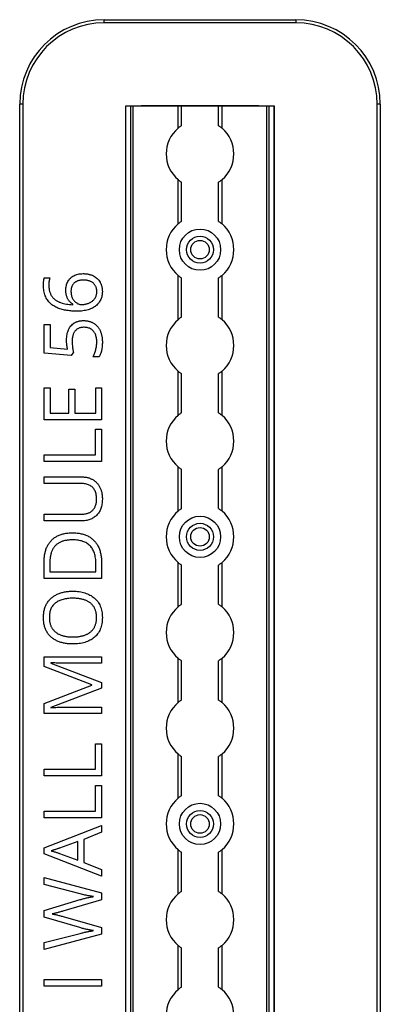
# Model space of a CAD drawing. Header units: millimetres. Extents: x -138 to 5612, y -1401 to 2631.
# Tile 21 of 116: x -138 to -32, y 809 to 1100. Entities that reach past the tile are written whole.
import ezdxf

# ---------------------------------------------------------------- set-up
doc = ezdxf.new("R2010")
doc.units = ezdxf.units.MM

msp = doc.modelspace()

# ---------------------------------------------------------------- linework, layer by layer
at = {"color": 7, "linetype": 'Continuous', "lineweight": 25}
for p, q in [((-113.14, 1099.16), (-113.14, 1100.06)), ((-113.14, 1100.06), (-56.54, 1100.06)), ((-56.54, 1099.16), (-113.14, 1099.16)), ((-56.54, 1100.06), (-56.54, 1099.16)), ((-138.14, 567.5), (-138.14, 1075.06)), ((-137.24, 1075.06), (-138.14, 1075.06)), ((-137.24, 1075.06), (-137.24, 567.5)), ((-106.84, 1074.51), (-106.84, 565.11)), ((-62.84, 1074.51), (-106.84, 1074.51)), ((-106.81, 565.11), (-106.81, 1074.51)), ((-105.28, 565.11), (-105.28, 1074.51)), ((-104.57, 565.11), (-104.57, 1074.51)), ((-67.74, 1074.56), (-101.94, 1074.56)), ((-91.34, 1067.96), (-91.34, 1074.51)), ((-90.34, 1068.71), (-90.34, 1074.51)), ((-79.34, 1068.71), (-79.34, 1074.51)), ((-78.34, 1067.96), (-78.34, 1074.51)), ((-65.12, 565.11), (-65.12, 1074.51)), ((-64.41, 565.11), (-64.41, 1074.51)), ((-62.87, 565.11), (-62.87, 1074.51)), ((-62.84, 565.11), (-62.84, 1074.51)), ((-32.44, 567.5), (-32.44, 1075.06)), ((-31.54, 1075.06), (-32.44, 1075.06)), ((-31.54, 1075.06), (-31.54, 567.5)), ((-91.34, 1039.66), (-91.34, 1052.76)), ((-90.34, 1040.41), (-90.34, 1052.01)), ((-79.34, 1040.41), (-79.34, 1052.01)), ((-78.34, 1039.66), (-78.34, 1052.76)), ((-130.9, 1023.7), (-129.24, 1023.7)), ((-91.34, 1011.36), (-91.34, 1024.46)), ((-90.34, 1012.11), (-90.34, 1023.71)), ((-79.34, 1012.11), (-79.34, 1023.71)), ((-78.34, 1011.36), (-78.34, 1024.46)), ((-122.43, 1015.8), (-122.43, 1015.92)), ((-130.9, 1009.91), (-129.13, 1009.91)), ((-130.9, 1001.46), (-130.9, 1009.91)), ((-129.13, 1009.91), (-129.13, 1003.11)), ((-129.13, 1003.11), (-124, 1002.68)), ((-122.28, 1001.79), (-122.92, 1000.81)), ((-122.92, 1000.81), (-130.9, 1001.46)), ((-114.64, 1000.39), (-116.48, 1000.39)), ((-91.34, 983.06), (-91.34, 996.16)), ((-78.34, 983.06), (-78.34, 996.16)), ((-90.34, 983.81), (-90.34, 995.41)), ((-79.34, 983.81), (-79.34, 995.41)), ((-130.9, 991.25), (-129.16, 991.25)), ((-130.9, 981.79), (-130.9, 991.25)), ((-129.16, 991.25), (-129.16, 983.76)), ((-123.59, 990.82), (-121.86, 990.82)), ((-123.59, 983.76), (-123.59, 990.82)), ((-121.86, 990.82), (-121.86, 983.76)), ((-115.67, 991.25), (-113.93, 991.25)), ((-115.67, 983.76), (-115.67, 991.25)), ((-113.93, 991.25), (-113.93, 981.79)), ((-113.93, 981.79), (-130.9, 981.79)), ((-129.16, 983.76), (-123.59, 983.76)), ((-121.86, 983.76), (-115.67, 983.76)), ((-115.7, 971.42), (-115.7, 978.96)), ((-115.7, 978.96), (-113.93, 978.96)), ((-113.93, 978.96), (-113.93, 969.45)), ((-130.9, 971.42), (-115.7, 971.42)), ((-130.9, 969.45), (-130.9, 971.42)), ((-113.93, 969.45), (-130.9, 969.45)), ((-91.34, 954.76), (-91.34, 967.86)), ((-90.34, 955.51), (-90.34, 967.11)), ((-79.34, 955.51), (-79.34, 967.11)), ((-78.34, 954.76), (-78.34, 967.86)), ((-130.9, 964.89), (-119.93, 964.89)), ((-130.9, 962.93), (-130.9, 964.89)), ((-119.9, 962.93), (-130.9, 962.93)), ((-130.9, 953.85), (-119.92, 953.85)), ((-130.9, 951.86), (-130.9, 953.85)), ((-119.97, 951.86), (-130.9, 951.86)), ((-130.9, 934.85), (-130.9, 939.97)), ((-129.21, 939.67), (-129.21, 936.83)), ((-115.63, 936.83), (-115.63, 939.23)), ((-113.93, 939.46), (-113.93, 934.85)), ((-91.34, 926.46), (-91.34, 939.56)), ((-90.34, 927.21), (-90.34, 938.81)), ((-79.34, 927.21), (-79.34, 938.81)), ((-78.34, 926.46), (-78.34, 939.56)), ((-113.93, 934.85), (-130.9, 934.85)), ((-129.21, 936.83), (-115.63, 936.83)), ((-130.9, 911.72), (-113.93, 911.72)), ((-130.9, 908.82), (-130.9, 911.72)), ((-113.93, 911.72), (-113.93, 909.77)), ((-91.34, 898.16), (-91.34, 911.26)), ((-78.34, 898.16), (-78.34, 911.26)), ((-116.79, 903.36), (-130.9, 908.82)), ((-128.93, 909.92), (-128.93, 909.83)), ((-128.93, 909.83), (-113.93, 904.05)), ((-113.93, 909.77), (-124.79, 909.77)), ((-90.34, 898.91), (-90.34, 910.51)), ((-79.34, 898.91), (-79.34, 910.51)), ((-130.9, 897.89), (-116.79, 903.27)), ((-116.79, 903.27), (-116.79, 903.36)), ((-113.93, 904.05), (-113.93, 902.44)), ((-113.93, 902.44), (-128.95, 896.73)), ((-130.9, 894.96), (-130.9, 897.89)), ((-128.95, 896.73), (-128.95, 896.64)), ((-124.66, 896.8), (-113.93, 896.8)), ((-113.93, 896.8), (-113.93, 894.96)), ((-113.93, 894.96), (-130.9, 894.96)), ((-115.7, 878.43), (-115.7, 885.97)), ((-115.7, 885.97), (-113.93, 885.97)), ((-113.93, 885.97), (-113.93, 876.45)), ((-91.34, 869.86), (-91.34, 882.96)), ((-90.34, 870.61), (-90.34, 882.21)), ((-79.34, 870.61), (-79.34, 882.21)), ((-78.34, 869.86), (-78.34, 882.96)), ((-130.9, 878.43), (-115.7, 878.43)), ((-130.9, 876.45), (-130.9, 878.43)), ((-113.93, 876.45), (-130.9, 876.45)), ((-115.7, 866.09), (-115.7, 873.63)), ((-115.7, 873.63), (-113.93, 873.63)), ((-113.93, 873.63), (-113.93, 864.11)), ((-130.9, 866.09), (-115.7, 866.09)), ((-130.9, 864.11), (-130.9, 866.09)), ((-113.93, 864.11), (-130.9, 864.11)), ((-130.9, 855.23), (-113.93, 861.83)), ((-113.93, 861.83), (-113.93, 859.79)), ((-113.93, 859.79), (-119.22, 857.69)), ((-120.98, 857.1), (-126.35, 855.11)), ((-120.98, 851.55), (-120.98, 857.1)), ((-119.22, 857.69), (-119.22, 850.88)), ((-130.9, 853.45), (-130.9, 855.23)), ((-113.93, 846.8), (-130.9, 853.45)), ((-126.35, 853.57), (-120.98, 851.55)), ((-91.34, 841.56), (-91.34, 854.66)), ((-90.34, 842.31), (-90.34, 853.91)), ((-79.34, 842.31), (-79.34, 853.91)), ((-78.34, 841.56), (-78.34, 854.66)), ((-119.22, 850.88), (-113.93, 848.8)), ((-113.93, 848.8), (-113.93, 846.8)), ((-130.9, 846.39), (-113.93, 841.85)), ((-130.9, 844.33), (-130.9, 846.39)), ((-120.27, 841.59), (-130.9, 844.33)), ((-113.93, 841.85), (-113.93, 839.86)), ((-130.9, 836.69), (-120.29, 839.88)), ((-113.93, 839.86), (-125.35, 836.49)), ((-130.9, 834.66), (-130.9, 836.69)), ((-120.37, 831.6), (-130.9, 834.66)), ((-125.34, 834.89), (-113.93, 831.61)), ((-130.9, 827.17), (-120.26, 829.91)), ((-113.93, 831.61), (-113.93, 829.63)), ((-113.93, 829.63), (-130.9, 825.12)), ((-130.9, 825.12), (-130.9, 827.17)), ((-91.34, 813.26), (-91.34, 826.36)), ((-90.34, 814.01), (-90.34, 825.61)), ((-79.34, 814.01), (-79.34, 825.61)), ((-78.34, 813.26), (-78.34, 826.36)), ((-130.9, 814.31), (-130.9, 816.29)), ((-130.9, 816.29), (-113.93, 816.29)), ((-113.93, 816.29), (-113.93, 814.31)), ((-113.93, 814.31), (-130.9, 814.31))]:
    msp.add_line(p, q, dxfattribs=at)
for centre, radius in [((-84.84, 1032.06), 6.1), ((-84.84, 1032.06), 4), ((-84.84, 1032.06), 2.75), ((-84.84, 947.16), 6.1), ((-84.84, 947.16), 4), ((-84.84, 947.16), 2.75), ((-84.84, 862.26), 6.1), ((-84.84, 862.26), 4), ((-84.84, 862.26), 2.75)]:
    msp.add_circle(centre, radius, dxfattribs=at)
for centre, radius, start, end in [((-113.14, 1075.06), 25, 90, 180), ((-113.14, 1075.06), 24.1, 90, 180), ((-56.54, 1075.06), 25, 0, 90), ((-56.54, 1075.06), 24.1, 0, 90), ((-101.94, 1071.56), 3, 90, 100.4753), ((-67.74, 1071.56), 3, 79.5247, 90), ((-84.84, 1060.36), 10, 130.5416, 229.4584), ((-84.84, 1060.36), 10, 310.5416, 49.4584), ((-84.84, 1032.06), 10, 130.5416, 229.4584), ((-84.84, 1032.06), 10, 310.5416, 49.4584), ((-84.84, 1003.76), 10, 130.5416, 229.4584), ((-84.84, 1003.76), 10, 310.5416, 49.4584), ((-84.84, 975.46), 10, 130.5416, 229.4584), ((-84.84, 975.46), 10, 310.5416, 49.4584), ((-84.84, 947.16), 10, 130.5416, 229.4584), ((-84.84, 947.16), 10, 310.5416, 49.4584), ((-84.84, 918.86), 10, 130.5416, 229.4584), ((-84.84, 918.86), 10, 310.5416, 49.4584), ((-84.84, 890.56), 10, 130.5416, 229.4584), ((-84.84, 890.56), 10, 310.5416, 49.4584), ((-84.84, 862.26), 10, 130.5416, 229.4584), ((-84.84, 862.26), 10, 310.5416, 49.4584), ((-84.84, 833.96), 10, 130.5416, 229.4584), ((-84.84, 833.96), 10, 310.5416, 49.4584), ((-84.84, 805.66), 10, 130.5416, 229.4584), ((-84.84, 805.66), 10, 310.5416, 49.4584)]:
    msp.add_arc(centre, radius, start, end, dxfattribs=at)
for points, knots in [([(-90.34, 1068.71), (-90.34, 1068.71), (-90.35, 1068.71), (-90.38, 1068.68), (-90.41, 1068.67), (-90.5, 1068.61), (-90.58, 1068.55), (-90.78, 1068.41), (-90.89, 1068.33), (-91.12, 1068.15), (-91.23, 1068.06), (-91.34, 1067.96)], [0, 0, 0, 0, 0.125, 0.125, 0.25, 0.25, 0.5, 0.5, 0.75, 0.75, 1, 1, 1, 1]), ([(-79.34, 1068.71), (-79.34, 1068.71), (-79.34, 1068.71), (-79.3, 1068.68), (-79.28, 1068.67), (-79.19, 1068.61), (-79.1, 1068.55), (-78.91, 1068.41), (-78.8, 1068.33), (-78.57, 1068.15), (-78.46, 1068.06), (-78.34, 1067.96)], [0, 0, 0, 0, 0.125, 0.125, 0.25, 0.25, 0.5, 0.5, 0.75, 0.75, 1, 1, 1, 1]), ([(-91.34, 1052.76), (-91.23, 1052.66), (-91.12, 1052.57), (-90.89, 1052.4), (-90.78, 1052.31), (-90.59, 1052.17), (-90.5, 1052.11), (-90.38, 1052.03), (-90.34, 1052.01), (-90.34, 1052.01)], [0, 0, 0, 0, 0.25, 0.25, 0.5, 0.5, 0.75, 0.75, 1, 1, 1, 1]), ([(-78.34, 1052.76), (-78.46, 1052.66), (-78.57, 1052.57), (-78.8, 1052.4), (-78.9, 1052.31), (-79.1, 1052.17), (-79.19, 1052.11), (-79.31, 1052.03), (-79.34, 1052.01), (-79.34, 1052.01)], [0, 0, 0, 0, 0.25, 0.25, 0.5, 0.5, 0.75, 0.75, 1, 1, 1, 1]), ([(-90.34, 1040.41), (-90.34, 1040.41), (-90.35, 1040.41), (-90.38, 1040.38), (-90.41, 1040.37), (-90.5, 1040.31), (-90.58, 1040.25), (-90.78, 1040.11), (-90.89, 1040.03), (-91.12, 1039.85), (-91.23, 1039.76), (-91.34, 1039.66)], [0, 0, 0, 0, 0.125, 0.125, 0.25, 0.25, 0.5, 0.5, 0.75, 0.75, 1, 1, 1, 1]), ([(-79.34, 1040.41), (-79.34, 1040.41), (-79.34, 1040.41), (-79.3, 1040.38), (-79.28, 1040.37), (-79.19, 1040.31), (-79.1, 1040.25), (-78.91, 1040.11), (-78.8, 1040.03), (-78.57, 1039.85), (-78.46, 1039.76), (-78.34, 1039.66)], [0, 0, 0, 0, 0.125, 0.125, 0.25, 0.25, 0.5, 0.5, 0.75, 0.75, 1, 1, 1, 1]), ([(-124.51, 1020.05), (-124.5, 1020.29), (-124.49, 1020.76), (-124.37, 1021.43), (-124.19, 1022.07), (-123.92, 1022.65), (-123.58, 1023.17), (-123.18, 1023.64), (-122.7, 1024.04), (-122.16, 1024.38), (-121.55, 1024.65), (-120.88, 1024.84), (-120.15, 1024.95), (-119.64, 1024.97), (-119.38, 1024.97)], [0, 0, 0, 0, 0.089525, 0.174546, 0.255342, 0.334394, 0.411524, 0.487941, 0.564453, 0.643258, 0.725042, 0.811004, 0.902358, 1, 1, 1, 1]), ([(-119.38, 1024.97), (-119.24, 1024.97), (-118.96, 1024.97), (-118.54, 1024.94), (-118.14, 1024.88), (-117.75, 1024.82), (-117.38, 1024.72), (-117.03, 1024.62), (-116.69, 1024.48), (-116.26, 1024.28), (-115.76, 1023.98), (-115.22, 1023.55), (-114.77, 1023.04), (-114.45, 1022.57), (-114.23, 1022.16), (-114.09, 1021.84), (-113.97, 1021.5), (-113.88, 1021.15), (-113.8, 1020.79), (-113.75, 1020.4), (-113.72, 1020.01), (-113.71, 1019.74), (-113.71, 1019.61)], [0, 0, 0, 0, 0.048742, 0.095652, 0.141248, 0.185599, 0.228995, 0.27104, 0.312519, 0.352978, 0.432201, 0.509275, 0.585451, 0.662972, 0.702207, 0.742184, 0.782253, 0.823486, 0.865688, 0.909019, 0.953986, 1, 1, 1, 1]), ([(-131.12, 1021.57), (-131.12, 1021.75), (-131.11, 1022.13), (-131.08, 1022.6), (-131.04, 1022.98), (-131, 1023.24), (-130.96, 1023.48), (-130.92, 1023.63), (-130.9, 1023.7)], [0, 0, 0, 0, 0.253714, 0.525579, 0.661193, 0.786054, 0.898766, 1, 1, 1, 1]), ([(-129.24, 1023.7), (-129.28, 1023.54), (-129.38, 1023.22), (-129.47, 1022.71), (-129.52, 1022.16), (-129.52, 1021.79), (-129.53, 1021.6)], [0, 0, 0, 0, 0.225948, 0.476384, 0.737076, 1, 1, 1, 1]), ([(-119.38, 1023.07), (-119.52, 1023.07), (-119.78, 1023.06), (-120.17, 1023.03), (-120.53, 1022.96), (-120.87, 1022.86), (-121.19, 1022.75), (-121.49, 1022.6), (-121.76, 1022.43), (-122.02, 1022.23), (-122.25, 1022), (-122.44, 1021.74), (-122.62, 1021.46), (-122.75, 1021.16), (-122.86, 1020.82), (-122.93, 1020.46), (-122.98, 1020.07), (-122.98, 1019.8), (-122.99, 1019.67)], [0, 0, 0, 0, 0.071961, 0.139945, 0.205092, 0.267635, 0.327414, 0.386017, 0.443516, 0.500821, 0.55728, 0.614211, 0.671909, 0.730575, 0.792641, 0.858027, 0.926821, 1, 1, 1, 1]), ([(-115.34, 1019.58), (-115.34, 1019.71), (-115.35, 1019.96), (-115.39, 1020.33), (-115.47, 1020.68), (-115.58, 1021.01), (-115.72, 1021.32), (-115.9, 1021.61), (-116.1, 1021.87), (-116.34, 1022.12), (-116.61, 1022.35), (-116.91, 1022.54), (-117.24, 1022.71), (-117.61, 1022.84), (-118.01, 1022.94), (-118.44, 1023.02), (-118.9, 1023.06), (-119.22, 1023.07), (-119.38, 1023.07)], [0, 0, 0, 0, 0.063598, 0.12418, 0.182941, 0.239808, 0.295395, 0.350362, 0.406186, 0.462367, 0.519964, 0.578657, 0.639543, 0.703615, 0.771035, 0.842476, 0.918848, 1, 1, 1, 1]), ([(-91.34, 1024.46), (-91.23, 1024.36), (-91.12, 1024.27), (-90.89, 1024.1), (-90.78, 1024.01), (-90.59, 1023.87), (-90.5, 1023.81), (-90.38, 1023.73), (-90.34, 1023.71), (-90.34, 1023.71)], [0, 0, 0, 0, 0.25, 0.25, 0.5, 0.5, 0.75, 0.75, 1, 1, 1, 1]), ([(-78.34, 1024.46), (-78.46, 1024.36), (-78.57, 1024.27), (-78.8, 1024.1), (-78.9, 1024.01), (-79.1, 1023.87), (-79.19, 1023.81), (-79.31, 1023.73), (-79.34, 1023.71), (-79.34, 1023.71)], [0, 0, 0, 0, 0.25, 0.25, 0.5, 0.5, 0.75, 0.75, 1, 1, 1, 1]), ([(-121.18, 1013.87), (-121.44, 1013.87), (-121.94, 1013.87), (-122.69, 1013.92), (-123.44, 1013.98), (-124.17, 1014.08), (-124.88, 1014.19), (-125.57, 1014.36), (-126.24, 1014.56), (-126.88, 1014.8), (-127.49, 1015.07), (-128.07, 1015.4), (-128.6, 1015.77), (-129.1, 1016.19), (-129.56, 1016.66), (-129.95, 1017.19), (-130.3, 1017.77), (-130.6, 1018.41), (-130.83, 1019.11), (-131, 1019.87), (-131.1, 1020.7), (-131.11, 1021.27), (-131.12, 1021.57)], [0, 0, 0, 0, 0.05304, 0.105431, 0.157463, 0.208984, 0.259638, 0.308993, 0.357513, 0.405118, 0.451828, 0.497723, 0.542859, 0.587993, 0.633305, 0.679233, 0.726066, 0.774804, 0.825949, 0.880034, 0.938043, 1, 1, 1, 1]), ([(-129.53, 1021.6), (-129.53, 1021.43), (-129.52, 1021.09), (-129.47, 1020.59), (-129.41, 1020.12), (-129.3, 1019.68), (-129.17, 1019.27), (-129, 1018.89), (-128.82, 1018.53), (-128.59, 1018.2), (-128.35, 1017.9), (-128.08, 1017.63), (-127.79, 1017.37), (-127.48, 1017.14), (-127.15, 1016.92), (-126.8, 1016.73), (-126.43, 1016.57), (-125.9, 1016.37), (-125.21, 1016.16), (-124.32, 1015.98), (-123.39, 1015.85), (-122.75, 1015.81), (-122.43, 1015.8)], [0, 0, 0, 0, 0.05056, 0.098323, 0.143783, 0.186891, 0.22826, 0.26808, 0.306652, 0.344219, 0.381315, 0.418225, 0.454959, 0.491959, 0.529711, 0.567702, 0.60688, 0.64682, 0.729816, 0.815923, 0.90595, 1, 1, 1, 1]), ([(-122.43, 1015.92), (-122.52, 1015.99), (-122.72, 1016.11), (-122.99, 1016.33), (-123.24, 1016.58), (-123.49, 1016.84), (-123.71, 1017.13), (-123.91, 1017.46), (-124.08, 1017.82), (-124.24, 1018.2), (-124.36, 1018.62), (-124.45, 1019.06), (-124.5, 1019.54), (-124.5, 1019.88), (-124.51, 1020.05)], [0, 0, 0, 0, 0.070656, 0.142555, 0.215526, 0.290053, 0.366193, 0.444415, 0.526198, 0.611159, 0.700104, 0.794438, 0.893919, 1, 1, 1, 1]), ([(-122.99, 1019.67), (-122.98, 1019.48), (-122.97, 1019.11), (-122.88, 1018.58), (-122.73, 1018.09), (-122.52, 1017.64), (-122.27, 1017.23), (-121.97, 1016.88), (-121.66, 1016.56), (-121.31, 1016.3), (-120.94, 1016.09), (-120.57, 1015.94), (-120.2, 1015.85), (-119.94, 1015.84), (-119.82, 1015.83)], [0, 0, 0, 0, 0.102293, 0.199539, 0.291908, 0.382457, 0.469734, 0.553016, 0.634101, 0.713305, 0.789628, 0.862469, 0.931467, 1, 1, 1, 1]), ([(-113.71, 1019.61), (-113.72, 1019.4), (-113.73, 1019), (-113.81, 1018.41), (-113.97, 1017.85), (-114.17, 1017.31), (-114.44, 1016.8), (-114.77, 1016.33), (-115.15, 1015.89), (-115.6, 1015.48), (-116.1, 1015.12), (-116.66, 1014.8), (-117.27, 1014.52), (-117.94, 1014.28), (-118.67, 1014.1), (-119.46, 1013.96), (-120.3, 1013.88), (-120.88, 1013.87), (-121.18, 1013.87)], [0, 0, 0, 0, 0.057522, 0.113292, 0.167776, 0.222024, 0.275884, 0.329994, 0.384984, 0.441268, 0.499303, 0.559649, 0.623122, 0.690258, 0.760948, 0.835704, 0.915249, 1, 1, 1, 1]), ([(-119.82, 1015.83), (-119.69, 1015.83), (-119.43, 1015.84), (-119.05, 1015.89), (-118.66, 1015.95), (-118.27, 1016.05), (-117.89, 1016.18), (-117.51, 1016.34), (-117.15, 1016.53), (-116.81, 1016.74), (-116.49, 1016.99), (-116.21, 1017.27), (-115.95, 1017.58), (-115.73, 1017.92), (-115.55, 1018.29), (-115.43, 1018.69), (-115.35, 1019.13), (-115.34, 1019.43), (-115.34, 1019.58)], [0, 0, 0, 0, 0.0586583, 0.1182038, 0.1782879, 0.2404099, 0.3027024, 0.3646963, 0.4268274, 0.4887989, 0.550912, 0.6121591, 0.6729492, 0.7344758, 0.7973032, 0.8621082, 0.9291367, 1, 1, 1, 1]), ([(-124.29, 1005.4), (-124.28, 1005.68), (-124.27, 1006.22), (-124.16, 1007), (-123.98, 1007.73), (-123.72, 1008.4), (-123.4, 1009.01), (-123, 1009.55), (-122.54, 1010.02), (-122.1, 1010.34), (-121.72, 1010.56), (-121.42, 1010.7), (-121.11, 1010.82), (-120.78, 1010.92), (-120.43, 1011), (-120.07, 1011.05), (-119.7, 1011.09), (-119.44, 1011.09), (-119.31, 1011.09)], [0, 0, 0, 0, 0.097882, 0.190074, 0.277227, 0.360778, 0.441258, 0.51812, 0.594092, 0.670067, 0.708648, 0.74735, 0.786958, 0.826928, 0.868129, 0.910869, 0.954513, 1, 1, 1, 1]), ([(-119.31, 1011.09), (-119.17, 1011.09), (-118.89, 1011.09), (-118.48, 1011.05), (-118.08, 1010.99), (-117.7, 1010.91), (-117.33, 1010.8), (-116.98, 1010.67), (-116.64, 1010.52), (-116.32, 1010.34), (-116.01, 1010.14), (-115.73, 1009.92), (-115.45, 1009.68), (-115.2, 1009.42), (-114.97, 1009.13), (-114.76, 1008.83), (-114.56, 1008.51), (-114.38, 1008.16), (-114.22, 1007.8), (-114.09, 1007.42), (-113.97, 1007.02), (-113.87, 1006.6), (-113.8, 1006.17), (-113.75, 1005.72), (-113.72, 1005.25), (-113.71, 1004.93), (-113.71, 1004.77)], [0, 0, 0, 0, 0.044664, 0.087697, 0.129556, 0.170449, 0.210563, 0.249758, 0.28844, 0.326807, 0.365059, 0.4028, 0.440299, 0.478244, 0.516374, 0.555137, 0.594722, 0.635308, 0.676586, 0.719071, 0.762253, 0.806975, 0.852616, 0.900138, 0.949216, 1, 1, 1, 1]), ([(-90.34, 1012.11), (-90.34, 1012.11), (-90.35, 1012.11), (-90.38, 1012.08), (-90.41, 1012.07), (-90.5, 1012.01), (-90.58, 1011.95), (-90.78, 1011.81), (-90.89, 1011.73), (-91.12, 1011.55), (-91.23, 1011.46), (-91.34, 1011.36)], [0, 0, 0, 0, 0.125, 0.125, 0.25, 0.25, 0.5, 0.5, 0.75, 0.75, 1, 1, 1, 1]), ([(-79.34, 1012.11), (-79.34, 1012.11), (-79.34, 1012.11), (-79.3, 1012.08), (-79.28, 1012.07), (-79.19, 1012.01), (-79.1, 1011.95), (-78.91, 1011.81), (-78.8, 1011.73), (-78.57, 1011.55), (-78.46, 1011.46), (-78.34, 1011.36)], [0, 0, 0, 0, 0.125, 0.125, 0.25, 0.25, 0.5, 0.5, 0.75, 0.75, 1, 1, 1, 1]), ([(-119.13, 1009.11), (-119.26, 1009.1), (-119.53, 1009.1), (-119.92, 1009.05), (-120.28, 1008.97), (-120.62, 1008.85), (-120.94, 1008.7), (-121.23, 1008.53), (-121.5, 1008.31), (-121.74, 1008.07), (-121.96, 1007.79), (-122.14, 1007.47), (-122.3, 1007.11), (-122.43, 1006.72), (-122.53, 1006.29), (-122.59, 1005.82), (-122.64, 1005.31), (-122.65, 1004.96), (-122.65, 1004.78)], [0, 0, 0, 0, 0.064307, 0.125248, 0.183284, 0.239115, 0.293456, 0.347256, 0.400295, 0.454127, 0.509201, 0.566798, 0.627703, 0.691901, 0.761307, 0.835526, 0.914666, 1, 1, 1, 1]), ([(-115.36, 1004.79), (-115.36, 1005), (-115.37, 1005.41), (-115.45, 1005.99), (-115.58, 1006.54), (-115.76, 1007.05), (-115.99, 1007.51), (-116.27, 1007.92), (-116.62, 1008.28), (-117.02, 1008.58), (-117.46, 1008.82), (-117.97, 1008.99), (-118.53, 1009.09), (-118.92, 1009.1), (-119.13, 1009.11)], [0, 0, 0, 0, 0.095877, 0.18668, 0.272574, 0.355108, 0.433935, 0.510297, 0.585536, 0.661122, 0.738557, 0.819571, 0.906162, 1, 1, 1, 1]), ([(-124, 1002.68), (-124.02, 1002.76), (-124.05, 1002.92), (-124.09, 1003.19), (-124.15, 1003.49), (-124.19, 1003.83), (-124.24, 1004.18), (-124.27, 1004.57), (-124.28, 1004.97), (-124.29, 1005.25), (-124.29, 1005.4)], [0, 0, 0, 0, 0.088457, 0.187806, 0.299963, 0.421851, 0.55463, 0.694546, 0.842932, 1, 1, 1, 1]), ([(-122.65, 1004.78), (-122.64, 1004.53), (-122.63, 1004), (-122.55, 1003.34), (-122.48, 1002.8), (-122.41, 1002.43), (-122.35, 1002.09), (-122.3, 1001.88), (-122.28, 1001.79)], [0, 0, 0, 0, 0.249474, 0.524167, 0.661011, 0.785846, 0.899486, 1, 1, 1, 1]), ([(-116.48, 1000.39), (-116.39, 1000.54), (-116.22, 1000.84), (-116, 1001.34), (-115.81, 1001.87), (-115.66, 1002.45), (-115.52, 1003.04), (-115.43, 1003.63), (-115.37, 1004.22), (-115.36, 1004.6), (-115.36, 1004.79)], [0, 0, 0, 0, 0.1110674, 0.2275508, 0.3515801, 0.4831092, 0.6168154, 0.7473641, 0.8747236, 1, 1, 1, 1]), ([(-113.71, 1004.77), (-113.71, 1004.55), (-113.72, 1004.13), (-113.76, 1003.5), (-113.83, 1002.89), (-113.94, 1002.31), (-114.07, 1001.77), (-114.22, 1001.27), (-114.41, 1000.81), (-114.57, 1000.53), (-114.64, 1000.39)], [0, 0, 0, 0, 0.143812, 0.28262, 0.41746, 0.548035, 0.671659, 0.788109, 0.896895, 1, 1, 1, 1]), ([(-91.34, 996.16), (-91.23, 996.06), (-91.12, 995.97), (-90.89, 995.8), (-90.78, 995.71), (-90.59, 995.57), (-90.5, 995.51), (-90.38, 995.43), (-90.34, 995.41), (-90.34, 995.41)], [0, 0, 0, 0, 0.25, 0.25, 0.5, 0.5, 0.75, 0.75, 1, 1, 1, 1]), ([(-78.34, 996.16), (-78.46, 996.06), (-78.57, 995.97), (-78.8, 995.8), (-78.9, 995.71), (-79.1, 995.57), (-79.19, 995.51), (-79.31, 995.43), (-79.34, 995.41), (-79.34, 995.41)], [0, 0, 0, 0, 0.25, 0.25, 0.5, 0.5, 0.75, 0.75, 1, 1, 1, 1]), ([(-90.34, 983.81), (-90.34, 983.81), (-90.35, 983.81), (-90.38, 983.78), (-90.41, 983.77), (-90.5, 983.71), (-90.58, 983.65), (-90.78, 983.51), (-90.89, 983.43), (-91.12, 983.25), (-91.23, 983.16), (-91.34, 983.06)], [0, 0, 0, 0, 0.125, 0.125, 0.25, 0.25, 0.5, 0.5, 0.75, 0.75, 1, 1, 1, 1]), ([(-79.34, 983.81), (-79.34, 983.81), (-79.34, 983.81), (-79.3, 983.78), (-79.28, 983.77), (-79.19, 983.71), (-79.1, 983.65), (-78.91, 983.51), (-78.8, 983.43), (-78.57, 983.25), (-78.46, 983.16), (-78.34, 983.06)], [0, 0, 0, 0, 0.125, 0.125, 0.25, 0.25, 0.5, 0.5, 0.75, 0.75, 1, 1, 1, 1]), ([(-91.34, 967.86), (-91.23, 967.76), (-91.12, 967.67), (-90.89, 967.5), (-90.78, 967.41), (-90.59, 967.27), (-90.5, 967.21), (-90.38, 967.13), (-90.34, 967.11), (-90.34, 967.11)], [0, 0, 0, 0, 0.25, 0.25, 0.5, 0.5, 0.75, 0.75, 1, 1, 1, 1]), ([(-78.34, 967.86), (-78.46, 967.76), (-78.57, 967.67), (-78.8, 967.5), (-78.9, 967.41), (-79.1, 967.27), (-79.19, 967.21), (-79.31, 967.13), (-79.34, 967.11), (-79.34, 967.11)], [0, 0, 0, 0, 0.25, 0.25, 0.5, 0.5, 0.75, 0.75, 1, 1, 1, 1]), ([(-119.93, 964.89), (-119.78, 964.89), (-119.48, 964.89), (-119.05, 964.85), (-118.64, 964.79), (-118.23, 964.71), (-117.83, 964.62), (-117.45, 964.49), (-117.08, 964.34), (-116.73, 964.17), (-116.38, 963.98), (-116.06, 963.76), (-115.75, 963.52), (-115.47, 963.26), (-115.2, 962.97), (-114.95, 962.66), (-114.72, 962.33), (-114.51, 961.97), (-114.32, 961.59), (-114.16, 961.19), (-114.02, 960.77), (-113.9, 960.32), (-113.82, 959.85), (-113.76, 959.35), (-113.72, 958.83), (-113.71, 958.48), (-113.71, 958.3)], [0, 0, 0, 0, 0.043263, 0.085307, 0.126275, 0.166582, 0.206347, 0.245258, 0.283922, 0.322468, 0.360603, 0.398543, 0.4363, 0.47426, 0.512219, 0.550601, 0.590128, 0.630263, 0.671498, 0.713461, 0.756932, 0.801901, 0.848593, 0.896916, 0.947344, 1, 1, 1, 1]), ([(-115.42, 958.42), (-115.42, 958.67), (-115.43, 959.14), (-115.54, 959.82), (-115.71, 960.43), (-115.97, 960.97), (-116.28, 961.44), (-116.65, 961.84), (-117.08, 962.19), (-117.56, 962.46), (-118.09, 962.67), (-118.66, 962.82), (-119.27, 962.91), (-119.69, 962.92), (-119.9, 962.93)], [0, 0, 0, 0, 0.1027778, 0.196628, 0.2832682, 0.3640716, 0.4411912, 0.5162322, 0.5909835, 0.6669773, 0.7452672, 0.8259754, 0.9105386, 1, 1, 1, 1]), ([(-113.71, 958.3), (-113.72, 958.05), (-113.73, 957.55), (-113.8, 956.83), (-113.94, 956.16), (-114.12, 955.53), (-114.36, 954.95), (-114.66, 954.42), (-115.01, 953.94), (-115.41, 953.5), (-115.85, 953.12), (-116.33, 952.78), (-116.85, 952.5), (-117.41, 952.26), (-118, 952.08), (-118.63, 951.96), (-119.29, 951.87), (-119.74, 951.87), (-119.97, 951.86)], [0, 0, 0, 0, 0.074981, 0.145616, 0.212407, 0.276161, 0.337151, 0.396523, 0.454792, 0.512599, 0.570262, 0.627474, 0.685175, 0.743724, 0.804151, 0.866508, 0.931777, 1, 1, 1, 1]), ([(-119.92, 953.85), (-119.74, 953.86), (-119.4, 953.86), (-118.91, 953.92), (-118.44, 954.01), (-118.01, 954.13), (-117.61, 954.29), (-117.23, 954.49), (-116.89, 954.72), (-116.58, 954.99), (-116.3, 955.29), (-116.07, 955.64), (-115.87, 956.01), (-115.7, 956.43), (-115.57, 956.88), (-115.48, 957.36), (-115.43, 957.88), (-115.42, 958.23), (-115.42, 958.42)], [0, 0, 0, 0, 0.071471, 0.139559, 0.203707, 0.264838, 0.324092, 0.381066, 0.437244, 0.492859, 0.548749, 0.605459, 0.663069, 0.723807, 0.786875, 0.85388, 0.924772, 1, 1, 1, 1]), ([(-90.34, 955.51), (-90.34, 955.51), (-90.35, 955.51), (-90.38, 955.48), (-90.41, 955.47), (-90.5, 955.41), (-90.58, 955.35), (-90.78, 955.21), (-90.89, 955.13), (-91.12, 954.95), (-91.23, 954.86), (-91.34, 954.76)], [0, 0, 0, 0, 0.125, 0.125, 0.25, 0.25, 0.5, 0.5, 0.75, 0.75, 1, 1, 1, 1]), ([(-79.34, 955.51), (-79.34, 955.51), (-79.34, 955.51), (-79.3, 955.48), (-79.28, 955.47), (-79.19, 955.41), (-79.1, 955.35), (-78.91, 955.21), (-78.8, 955.13), (-78.57, 954.95), (-78.46, 954.86), (-78.34, 954.76)], [0, 0, 0, 0, 0.125, 0.125, 0.25, 0.25, 0.5, 0.5, 0.75, 0.75, 1, 1, 1, 1]), ([(-130.9, 939.97), (-130.9, 940.19), (-130.89, 940.6), (-130.85, 941.22), (-130.77, 941.81), (-130.67, 942.38), (-130.54, 942.93), (-130.38, 943.45), (-130.18, 943.96), (-129.96, 944.44), (-129.71, 944.89), (-129.43, 945.32), (-129.12, 945.72), (-128.79, 946.1), (-128.42, 946.45), (-128.03, 946.77), (-127.6, 947.06), (-127.16, 947.33), (-126.68, 947.57), (-126.17, 947.78), (-125.64, 947.95), (-125.08, 948.09), (-124.49, 948.21), (-123.88, 948.29), (-123.24, 948.33), (-122.8, 948.34), (-122.58, 948.34)], [0, 0, 0, 0, 0.047452, 0.093219, 0.137685, 0.180943, 0.222615, 0.263414, 0.303514, 0.342755, 0.381436, 0.419417, 0.457114, 0.494702, 0.532062, 0.56979, 0.60813, 0.647007, 0.686572, 0.727287, 0.768888, 0.811989, 0.856396, 0.902422, 0.950235, 1, 1, 1, 1]), ([(-122.51, 946.26), (-122.69, 946.26), (-123.06, 946.26), (-123.59, 946.22), (-124.1, 946.16), (-124.59, 946.08), (-125.05, 945.97), (-125.48, 945.84), (-125.89, 945.69), (-126.28, 945.51), (-126.64, 945.3), (-126.98, 945.08), (-127.29, 944.83), (-127.58, 944.57), (-127.84, 944.27), (-128.09, 943.96), (-128.31, 943.63), (-128.5, 943.27), (-128.66, 942.89), (-128.82, 942.49), (-128.94, 942.07), (-129.04, 941.63), (-129.12, 941.17), (-129.18, 940.69), (-129.21, 940.19), (-129.21, 939.85), (-129.21, 939.67)], [0, 0, 0, 0, 0.051754, 0.101389, 0.148973, 0.194659, 0.23828, 0.280317, 0.320954, 0.360397, 0.398433, 0.435995, 0.47281, 0.509208, 0.545843, 0.582262, 0.619207, 0.656936, 0.6954, 0.734617, 0.775247, 0.816857, 0.860285, 0.905014, 0.951759, 1, 1, 1, 1]), ([(-122.58, 948.34), (-122.34, 948.34), (-121.88, 948.33), (-121.21, 948.28), (-120.57, 948.2), (-119.95, 948.09), (-119.37, 947.94), (-118.81, 947.76), (-118.29, 947.55), (-117.79, 947.3), (-117.32, 947.02), (-116.89, 946.72), (-116.48, 946.38), (-116.1, 946.02), (-115.76, 945.63), (-115.44, 945.2), (-115.15, 944.75), (-114.89, 944.27), (-114.67, 943.76), (-114.47, 943.22), (-114.3, 942.66), (-114.16, 942.07), (-114.06, 941.46), (-113.99, 940.82), (-113.94, 940.15), (-113.93, 939.69), (-113.93, 939.46)], [0, 0, 0, 0, 0.049673, 0.097263, 0.142916, 0.187223, 0.229672, 0.270857, 0.310817, 0.349899, 0.388098, 0.425849, 0.463032, 0.499874, 0.536788, 0.574178, 0.611928, 0.65059, 0.690036, 0.730237, 0.77167, 0.814182, 0.858122, 0.903715, 0.951062, 1, 1, 1, 1]), ([(-115.63, 939.23), (-115.63, 939.51), (-115.64, 940.06), (-115.72, 940.86), (-115.86, 941.6), (-116.04, 942.3), (-116.29, 942.93), (-116.58, 943.51), (-116.94, 944.04), (-117.35, 944.51), (-117.81, 944.93), (-118.32, 945.29), (-118.9, 945.59), (-119.52, 945.83), (-120.19, 946.03), (-120.92, 946.16), (-121.69, 946.25), (-122.23, 946.26), (-122.51, 946.26)], [0, 0, 0, 0, 0.0754383, 0.1463016, 0.2130583, 0.2762961, 0.3362154, 0.3938276, 0.4494525, 0.5044159, 0.559098, 0.6145652, 0.6712356, 0.7301315, 0.7920628, 0.8573195, 0.9263923, 1, 1, 1, 1]), ([(-91.34, 939.56), (-91.23, 939.46), (-91.12, 939.37), (-90.89, 939.2), (-90.78, 939.11), (-90.59, 938.97), (-90.5, 938.91), (-90.38, 938.83), (-90.34, 938.81), (-90.34, 938.81)], [0, 0, 0, 0, 0.25, 0.25, 0.5, 0.5, 0.75, 0.75, 1, 1, 1, 1]), ([(-78.34, 939.56), (-78.46, 939.46), (-78.57, 939.37), (-78.8, 939.2), (-78.9, 939.11), (-79.1, 938.97), (-79.19, 938.91), (-79.31, 938.83), (-79.34, 938.81), (-79.34, 938.81)], [0, 0, 0, 0, 0.25, 0.25, 0.5, 0.5, 0.75, 0.75, 1, 1, 1, 1]), ([(-131.12, 923.32), (-131.12, 923.53), (-131.11, 923.93), (-131.06, 924.53), (-130.98, 925.1), (-130.86, 925.64), (-130.71, 926.16), (-130.52, 926.66), (-130.3, 927.13), (-130.05, 927.57), (-129.77, 927.99), (-129.46, 928.38), (-129.12, 928.75), (-128.75, 929.09), (-128.36, 929.41), (-127.94, 929.69), (-127.49, 929.96), (-127.02, 930.19), (-126.52, 930.4), (-126, 930.58), (-125.46, 930.74), (-124.89, 930.86), (-124.3, 930.96), (-123.7, 931.03), (-123.07, 931.07), (-122.64, 931.07), (-122.42, 931.08)], [0, 0, 0, 0, 0.046917, 0.091903, 0.135346, 0.177456, 0.218435, 0.258262, 0.297315, 0.335934, 0.374019, 0.411863, 0.449668, 0.487281, 0.525287, 0.56388, 0.602891, 0.642975, 0.683963, 0.725573, 0.768127, 0.811875, 0.856809, 0.902961, 0.950745, 1, 1, 1, 1]), ([(-122.42, 928.99), (-122.69, 928.99), (-123.2, 928.98), (-123.96, 928.92), (-124.66, 928.81), (-125.33, 928.66), (-125.95, 928.47), (-126.52, 928.23), (-127.05, 927.95), (-127.54, 927.63), (-127.97, 927.26), (-128.35, 926.84), (-128.67, 926.37), (-128.93, 925.85), (-129.13, 925.29), (-129.28, 924.68), (-129.36, 924.01), (-129.37, 923.56), (-129.38, 923.32)], [0, 0, 0, 0, 0.0777, 0.151281, 0.220996, 0.28723, 0.350295, 0.410743, 0.469251, 0.525953, 0.581281, 0.636041, 0.690696, 0.746786, 0.805075, 0.866244, 0.931016, 1, 1, 1, 1]), ([(-122.42, 931.08), (-122.1, 931.07), (-121.48, 931.06), (-120.56, 930.96), (-119.69, 930.81), (-118.87, 930.59), (-118.09, 930.31), (-117.37, 929.97), (-116.71, 929.57), (-116.1, 929.11), (-115.56, 928.58), (-115.08, 928), (-114.67, 927.36), (-114.32, 926.66), (-114.04, 925.9), (-113.85, 925.08), (-113.73, 924.2), (-113.72, 923.6), (-113.71, 923.29)], [0, 0, 0, 0, 0.0723239, 0.1413278, 0.207936, 0.2722708, 0.3344514, 0.3943496, 0.452678, 0.5099897, 0.5666303, 0.6233276, 0.680743, 0.7393513, 0.7999765, 0.8633589, 0.9297359, 1, 1, 1, 1]), ([(-115.42, 923.29), (-115.42, 923.45), (-115.43, 923.76), (-115.47, 924.22), (-115.53, 924.66), (-115.62, 925.08), (-115.75, 925.48), (-115.89, 925.85), (-116.07, 926.2), (-116.27, 926.53), (-116.49, 926.83), (-116.74, 927.12), (-117.01, 927.38), (-117.31, 927.62), (-117.62, 927.85), (-117.96, 928.05), (-118.32, 928.23), (-118.7, 928.39), (-119.11, 928.53), (-119.53, 928.66), (-119.97, 928.76), (-120.42, 928.85), (-120.9, 928.91), (-121.39, 928.96), (-121.9, 928.99), (-122.25, 928.99), (-122.42, 928.99)], [0, 0, 0, 0, 0.04684, 0.091834, 0.13478, 0.176242, 0.216125, 0.255001, 0.292842, 0.330066, 0.366924, 0.403419, 0.440075, 0.476901, 0.514574, 0.55283, 0.591717, 0.63203, 0.673492, 0.715712, 0.75968, 0.80461, 0.851198, 0.898918, 0.948821, 1, 1, 1, 1]), ([(-90.34, 927.21), (-90.34, 927.21), (-90.35, 927.21), (-90.38, 927.18), (-90.41, 927.17), (-90.5, 927.11), (-90.58, 927.05), (-90.78, 926.91), (-90.89, 926.83), (-91.12, 926.65), (-91.23, 926.56), (-91.34, 926.46)], [0, 0, 0, 0, 0.125, 0.125, 0.25, 0.25, 0.5, 0.5, 0.75, 0.75, 1, 1, 1, 1]), ([(-79.34, 927.21), (-79.34, 927.21), (-79.34, 927.21), (-79.3, 927.18), (-79.28, 927.17), (-79.19, 927.11), (-79.1, 927.05), (-78.91, 926.91), (-78.8, 926.83), (-78.57, 926.65), (-78.46, 926.56), (-78.34, 926.46)], [0, 0, 0, 0, 0.125, 0.125, 0.25, 0.25, 0.5, 0.5, 0.75, 0.75, 1, 1, 1, 1]), ([(-122.44, 915.47), (-122.65, 915.47), (-123.07, 915.48), (-123.69, 915.52), (-124.29, 915.58), (-124.87, 915.68), (-125.43, 915.8), (-125.97, 915.94), (-126.49, 916.12), (-126.99, 916.32), (-127.46, 916.55), (-127.92, 916.8), (-128.34, 917.09), (-128.73, 917.41), (-129.1, 917.74), (-129.44, 918.11), (-129.75, 918.51), (-130.04, 918.93), (-130.29, 919.39), (-130.51, 919.87), (-130.71, 920.37), (-130.85, 920.91), (-130.98, 921.47), (-131.06, 922.07), (-131.11, 922.69), (-131.12, 923.11), (-131.12, 923.32)], [0, 0, 0, 0, 0.047877, 0.094552, 0.139839, 0.183864, 0.226746, 0.268614, 0.309851, 0.350257, 0.389948, 0.428651, 0.466829, 0.50457, 0.542111, 0.579652, 0.617595, 0.655987, 0.694915, 0.734508, 0.775117, 0.817054, 0.860189, 0.904866, 0.9516, 1, 1, 1, 1]), ([(-129.38, 923.32), (-129.37, 923.16), (-129.37, 922.85), (-129.33, 922.38), (-129.27, 921.94), (-129.17, 921.53), (-129.05, 921.13), (-128.91, 920.75), (-128.74, 920.4), (-128.54, 920.07), (-128.32, 919.76), (-128.07, 919.47), (-127.8, 919.2), (-127.51, 918.95), (-127.2, 918.72), (-126.87, 918.51), (-126.51, 918.33), (-126.13, 918.16), (-125.73, 918.02), (-125.32, 917.89), (-124.88, 917.78), (-124.42, 917.7), (-123.95, 917.63), (-123.46, 917.58), (-122.95, 917.55), (-122.6, 917.55), (-122.42, 917.55)], [0, 0, 0, 0, 0.046797, 0.09172, 0.134626, 0.176375, 0.21654, 0.255258, 0.293513, 0.330817, 0.367717, 0.404466, 0.441323, 0.478072, 0.515561, 0.553386, 0.592244, 0.632344, 0.673565, 0.715842, 0.759522, 0.80441, 0.850671, 0.898679, 0.948535, 1, 1, 1, 1]), ([(-113.71, 923.29), (-113.72, 922.97), (-113.73, 922.35), (-113.85, 921.45), (-114.04, 920.62), (-114.32, 919.85), (-114.67, 919.14), (-115.08, 918.49), (-115.56, 917.91), (-116.11, 917.39), (-116.72, 916.93), (-117.39, 916.54), (-118.11, 916.21), (-118.89, 915.94), (-119.72, 915.73), (-120.59, 915.58), (-121.5, 915.49), (-122.12, 915.47), (-122.44, 915.47)], [0, 0, 0, 0, 0.071666, 0.139197, 0.203219, 0.264466, 0.323199, 0.38064, 0.437009, 0.493331, 0.550205, 0.608153, 0.667719, 0.729367, 0.793384, 0.859516, 0.928353, 1, 1, 1, 1]), ([(-122.42, 917.55), (-122.25, 917.55), (-121.9, 917.55), (-121.39, 917.58), (-120.9, 917.63), (-120.42, 917.7), (-119.97, 917.78), (-119.53, 917.89), (-119.11, 918.02), (-118.7, 918.16), (-118.32, 918.32), (-117.96, 918.51), (-117.62, 918.71), (-117.31, 918.94), (-117.01, 919.19), (-116.74, 919.45), (-116.5, 919.74), (-116.27, 920.05), (-116.07, 920.38), (-115.89, 920.73), (-115.75, 921.11), (-115.62, 921.5), (-115.53, 921.92), (-115.47, 922.36), (-115.43, 922.82), (-115.42, 923.13), (-115.42, 923.29)], [0, 0, 0, 0, 0.051101, 0.100928, 0.148576, 0.195139, 0.240002, 0.28398, 0.326136, 0.367647, 0.40803, 0.447008, 0.485379, 0.523189, 0.560172, 0.596772, 0.633716, 0.670518, 0.707971, 0.746052, 0.78487, 0.824692, 0.866091, 0.908972, 0.953565, 1, 1, 1, 1]), ([(-91.34, 911.26), (-91.23, 911.16), (-91.12, 911.07), (-90.89, 910.9), (-90.78, 910.81), (-90.59, 910.67), (-90.5, 910.61), (-90.38, 910.53), (-90.34, 910.51), (-90.34, 910.51)], [0, 0, 0, 0, 0.25, 0.25, 0.5, 0.5, 0.75, 0.75, 1, 1, 1, 1]), ([(-78.34, 911.26), (-78.46, 911.16), (-78.57, 911.07), (-78.8, 910.9), (-78.9, 910.81), (-79.1, 910.67), (-79.19, 910.61), (-79.31, 910.53), (-79.34, 910.51), (-79.34, 910.51)], [0, 0, 0, 0, 0.25, 0.25, 0.5, 0.5, 0.75, 0.75, 1, 1, 1, 1]), ([(-124.79, 909.77), (-125.05, 909.77), (-125.55, 909.78), (-126.3, 909.79), (-127.04, 909.82), (-127.73, 909.85), (-128.35, 909.89), (-128.74, 909.91), (-128.93, 909.92)], [0, 0, 0, 0, 0.18235, 0.366387, 0.545523, 0.71471, 0.868184, 1, 1, 1, 1]), ([(-128.95, 896.64), (-128.77, 896.65), (-128.39, 896.69), (-127.76, 896.72), (-127.05, 896.75), (-126.28, 896.78), (-125.48, 896.79), (-124.93, 896.8), (-124.66, 896.8)], [0, 0, 0, 0, 0.123014, 0.270684, 0.437474, 0.617814, 0.807723, 1, 1, 1, 1]), ([(-90.34, 898.91), (-90.34, 898.91), (-90.35, 898.91), (-90.38, 898.88), (-90.41, 898.87), (-90.5, 898.81), (-90.58, 898.75), (-90.78, 898.61), (-90.89, 898.53), (-91.12, 898.35), (-91.23, 898.26), (-91.34, 898.16)], [0, 0, 0, 0, 0.125, 0.125, 0.25, 0.25, 0.5, 0.5, 0.75, 0.75, 1, 1, 1, 1]), ([(-79.34, 898.91), (-79.34, 898.91), (-79.34, 898.91), (-79.3, 898.88), (-79.28, 898.87), (-79.19, 898.81), (-79.1, 898.75), (-78.91, 898.61), (-78.8, 898.53), (-78.57, 898.35), (-78.46, 898.26), (-78.34, 898.16)], [0, 0, 0, 0, 0.125, 0.125, 0.25, 0.25, 0.5, 0.5, 0.75, 0.75, 1, 1, 1, 1]), ([(-91.34, 882.96), (-91.23, 882.86), (-91.12, 882.77), (-90.89, 882.6), (-90.78, 882.51), (-90.59, 882.37), (-90.5, 882.31), (-90.38, 882.23), (-90.34, 882.21), (-90.34, 882.21)], [0, 0, 0, 0, 0.25, 0.25, 0.5, 0.5, 0.75, 0.75, 1, 1, 1, 1]), ([(-78.34, 882.96), (-78.46, 882.86), (-78.57, 882.77), (-78.8, 882.6), (-78.9, 882.51), (-79.1, 882.37), (-79.19, 882.31), (-79.31, 882.23), (-79.34, 882.21), (-79.34, 882.21)], [0, 0, 0, 0, 0.25, 0.25, 0.5, 0.5, 0.75, 0.75, 1, 1, 1, 1]), ([(-90.34, 870.61), (-90.34, 870.61), (-90.35, 870.61), (-90.38, 870.58), (-90.41, 870.57), (-90.5, 870.51), (-90.58, 870.45), (-90.78, 870.31), (-90.89, 870.23), (-91.12, 870.05), (-91.23, 869.96), (-91.34, 869.86)], [0, 0, 0, 0, 0.125, 0.125, 0.25, 0.25, 0.5, 0.5, 0.75, 0.75, 1, 1, 1, 1]), ([(-79.34, 870.61), (-79.34, 870.61), (-79.34, 870.61), (-79.3, 870.58), (-79.28, 870.57), (-79.19, 870.51), (-79.1, 870.45), (-78.91, 870.31), (-78.8, 870.23), (-78.57, 870.05), (-78.46, 869.96), (-78.34, 869.86)], [0, 0, 0, 0, 0.125, 0.125, 0.25, 0.25, 0.5, 0.5, 0.75, 0.75, 1, 1, 1, 1]), ([(-126.35, 855.11), (-126.39, 855.1), (-126.48, 855.07), (-126.63, 855.02), (-126.82, 854.95), (-127.12, 854.86), (-127.53, 854.72), (-127.94, 854.59), (-128.26, 854.49), (-128.48, 854.42), (-128.68, 854.36), (-128.8, 854.32), (-128.85, 854.3)], [0, 0, 0, 0, 0.0483453, 0.1099234, 0.1859552, 0.2752086, 0.4689997, 0.6706527, 0.7677749, 0.8545452, 0.9326484, 1, 1, 1, 1]), ([(-128.85, 854.3), (-128.69, 854.26), (-128.38, 854.18), (-127.91, 854.05), (-127.46, 853.92), (-127.05, 853.79), (-126.68, 853.68), (-126.45, 853.6), (-126.35, 853.57)], [0, 0, 0, 0, 0.188916, 0.376296, 0.557333, 0.724487, 0.873715, 1, 1, 1, 1]), ([(-91.34, 854.66), (-91.23, 854.56), (-91.12, 854.47), (-90.89, 854.3), (-90.78, 854.21), (-90.59, 854.07), (-90.5, 854.01), (-90.38, 853.93), (-90.34, 853.91), (-90.34, 853.91)], [0, 0, 0, 0, 0.25, 0.25, 0.5, 0.5, 0.75, 0.75, 1, 1, 1, 1]), ([(-78.34, 854.66), (-78.46, 854.56), (-78.57, 854.47), (-78.8, 854.3), (-78.9, 854.21), (-79.1, 854.07), (-79.19, 854.01), (-79.31, 853.93), (-79.34, 853.91), (-79.34, 853.91)], [0, 0, 0, 0, 0.25, 0.25, 0.5, 0.5, 0.75, 0.75, 1, 1, 1, 1]), ([(-116.34, 840.78), (-116.54, 840.81), (-116.94, 840.87), (-117.55, 840.98), (-118.19, 841.11), (-118.86, 841.25), (-119.56, 841.42), (-120.03, 841.53), (-120.27, 841.59)], [0, 0, 0, 0, 0.146925, 0.302177, 0.465132, 0.636532, 0.814938, 1, 1, 1, 1]), ([(-90.34, 842.31), (-90.34, 842.31), (-90.35, 842.31), (-90.38, 842.28), (-90.41, 842.27), (-90.5, 842.21), (-90.58, 842.15), (-90.78, 842.01), (-90.89, 841.93), (-91.12, 841.75), (-91.23, 841.66), (-91.34, 841.56)], [0, 0, 0, 0, 0.125, 0.125, 0.25, 0.25, 0.5, 0.5, 0.75, 0.75, 1, 1, 1, 1]), ([(-79.34, 842.31), (-79.34, 842.31), (-79.34, 842.31), (-79.3, 842.28), (-79.28, 842.27), (-79.19, 842.21), (-79.1, 842.15), (-78.91, 842.01), (-78.8, 841.93), (-78.57, 841.75), (-78.46, 841.66), (-78.34, 841.56)], [0, 0, 0, 0, 0.125, 0.125, 0.25, 0.25, 0.5, 0.5, 0.75, 0.75, 1, 1, 1, 1]), ([(-120.29, 839.88), (-120.11, 839.93), (-119.75, 840.03), (-119.22, 840.18), (-118.69, 840.31), (-118.18, 840.43), (-117.69, 840.53), (-117.22, 840.62), (-116.77, 840.71), (-116.48, 840.76), (-116.34, 840.78)], [0, 0, 0, 0, 0.138815, 0.276129, 0.41033, 0.540228, 0.665248, 0.783098, 0.894781, 1, 1, 1, 1]), ([(-125.35, 836.49), (-125.51, 836.44), (-125.84, 836.35), (-126.33, 836.21), (-126.81, 836.08), (-127.26, 835.96), (-127.67, 835.86), (-128.04, 835.77), (-128.33, 835.71), (-128.51, 835.67), (-128.58, 835.66)], [0, 0, 0, 0, 0.152929, 0.306279, 0.456093, 0.598123, 0.728121, 0.8416, 0.933351, 1, 1, 1, 1]), ([(-128.58, 835.66), (-128.51, 835.65), (-128.33, 835.62), (-128.04, 835.56), (-127.69, 835.5), (-127.28, 835.4), (-126.82, 835.3), (-126.34, 835.17), (-125.84, 835.04), (-125.51, 834.94), (-125.34, 834.89)], [0, 0, 0, 0, 0.065837, 0.155317, 0.267108, 0.394133, 0.534406, 0.685214, 0.841551, 1, 1, 1, 1]), ([(-116.34, 830.72), (-116.5, 830.74), (-116.81, 830.79), (-117.3, 830.87), (-117.79, 830.97), (-118.3, 831.07), (-118.81, 831.19), (-119.33, 831.32), (-119.85, 831.45), (-120.2, 831.55), (-120.37, 831.6)], [0, 0, 0, 0, 0.113008, 0.232308, 0.354669, 0.480795, 0.608271, 0.737947, 0.868241, 1, 1, 1, 1]), ([(-120.26, 829.91), (-120.08, 829.95), (-119.73, 830.04), (-119.21, 830.16), (-118.7, 830.28), (-118.21, 830.39), (-117.73, 830.49), (-117.25, 830.56), (-116.8, 830.65), (-116.49, 830.69), (-116.34, 830.72)], [0, 0, 0, 0, 0.136857, 0.270586, 0.401407, 0.527461, 0.650457, 0.770277, 0.886555, 1, 1, 1, 1]), ([(-91.34, 826.36), (-91.23, 826.26), (-91.12, 826.17), (-90.89, 826), (-90.78, 825.91), (-90.59, 825.77), (-90.5, 825.71), (-90.38, 825.63), (-90.34, 825.61), (-90.34, 825.61)], [0, 0, 0, 0, 0.25, 0.25, 0.5, 0.5, 0.75, 0.75, 1, 1, 1, 1]), ([(-78.34, 826.36), (-78.46, 826.26), (-78.57, 826.17), (-78.8, 826), (-78.9, 825.91), (-79.1, 825.77), (-79.19, 825.71), (-79.31, 825.63), (-79.34, 825.61), (-79.34, 825.61)], [0, 0, 0, 0, 0.25, 0.25, 0.5, 0.5, 0.75, 0.75, 1, 1, 1, 1]), ([(-90.34, 814.01), (-90.34, 814.01), (-90.35, 814.01), (-90.38, 813.98), (-90.41, 813.97), (-90.5, 813.91), (-90.58, 813.85), (-90.78, 813.71), (-90.89, 813.63), (-91.12, 813.45), (-91.23, 813.36), (-91.34, 813.26)], [0, 0, 0, 0, 0.125, 0.125, 0.25, 0.25, 0.5, 0.5, 0.75, 0.75, 1, 1, 1, 1]), ([(-79.34, 814.01), (-79.34, 814.01), (-79.34, 814.01), (-79.3, 813.98), (-79.28, 813.97), (-79.19, 813.91), (-79.1, 813.85), (-78.91, 813.71), (-78.8, 813.63), (-78.57, 813.45), (-78.46, 813.36), (-78.34, 813.26)], [0, 0, 0, 0, 0.125, 0.125, 0.25, 0.25, 0.5, 0.5, 0.75, 0.75, 1, 1, 1, 1])]:
    msp.add_open_spline(points, degree=3, knots=knots, dxfattribs=at)

doc.saveas('drawing.dxf')
